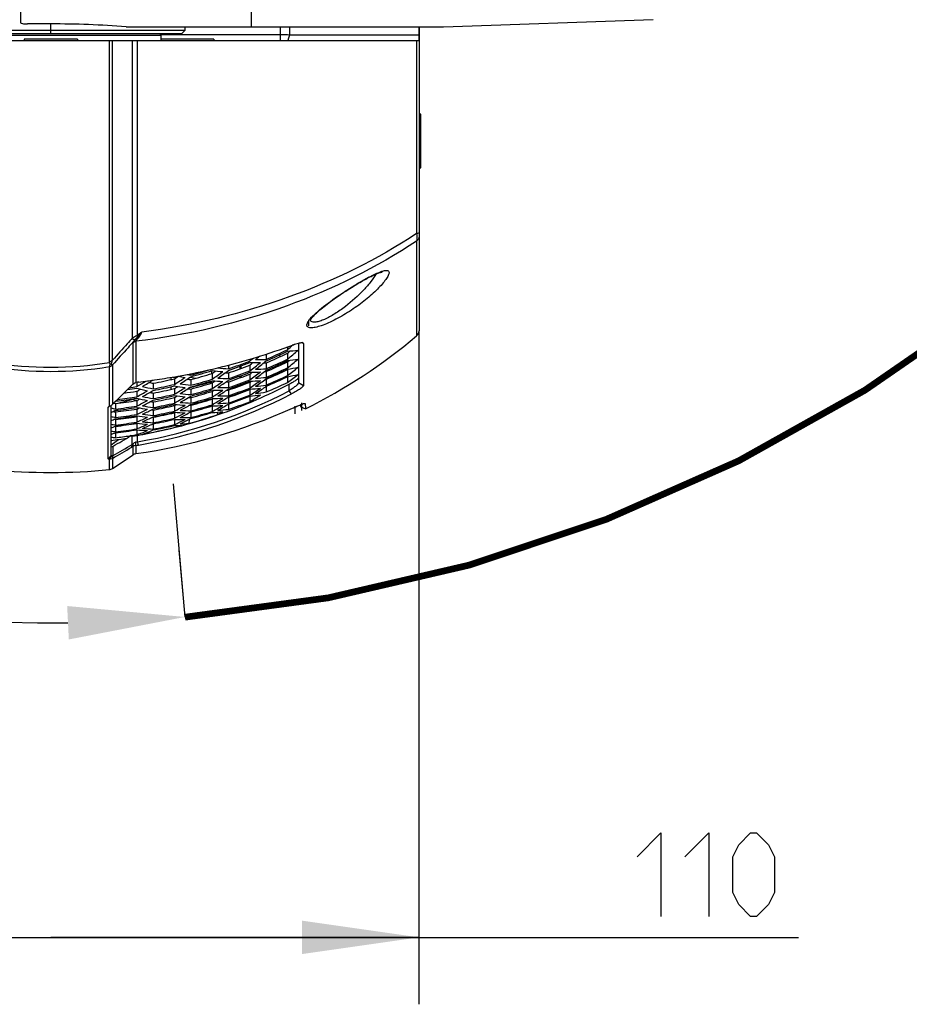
# Model space of a CAD drawing. Header units: millimetres. Extents: x 0 to 420, y 0 to 297.
# Tile 3 of 256: x 72 to 98, y 26 to 55. Entities that reach past the tile are written whole.
import ezdxf

# ---------------------------------------------------------------- set-up
doc = ezdxf.new("R2010")
doc.units = ezdxf.units.MM
doc.header["$LTSCALE"] = 23.1
doc.header["$PDMODE"] = 3
doc.header["$PDSIZE"] = 0.3125
doc.linetypes.add('CENTER', pattern=[0.6, 0.375, -0.075, 0.075, -0.075])
doc.layers.get('0').update_dxf_attribs({"linetype": 'CONTINUOUS'})
doc.layers.get('Defpoints').update_dxf_attribs({"linetype": 'CONTINUOUS'})
for name, color, linetype in [('02___PRT_ALL_AXES', 7, 'CONTINUOUS'), ('03___PRT_ALL_CURVES', 7, 'CONTINUOUS'), ('06___PRT_ALL_SURFS', 7, 'CONTINUOUS'), ('AXES', 7, 'CONTINUOUS'), ('DEFAULT_1', 7, 'CENTER'), ('DIM_PILOTEES', 7, 'CONTINUOUS')]:
    doc.layers.add(name, color=color, linetype=linetype)
doc.styles.get("Standard").update_dxf_attribs({"font": 'txt', "width": 0.7})
doc.dimstyles.new('DIMSTYLE_8', dxfattribs={"dimtxt": 2.5, "dimasz": 3.5, "dimexe": 2, "dimexo": 0, "dimtad": 1, "dimlfac": 5, "dimdsep": 46, "dimtxsty": 'Standard', "dimblk": '_FILLED', "dimblk1": '_FILLED', "dimblk2": '_FILLED', "dimcen": 0.09, "dimazin": 2, "dimtp": 0.3, "dimtm": 0.3, "dimtfac": 1, "dimtofl": 0, "dimtmove": 0, "dimatfit": 3, "dimldrblk": '_FILLED', "dimfxl": 0, "dimtolj": 1, "dimarcsym": 0})
doc.dimstyles.new('DIMSTYLE_9', dxfattribs={"dimtxt": 2.5, "dimasz": 3.5, "dimexe": 2, "dimexo": 0, "dimgap": 2.5, "dimtad": 1, "dimdsep": 46, "dimtxsty": 'Standard', "dimblk": '_FILLED', "dimblk1": '_FILLED', "dimblk2": '_FILLED', "dimcen": 0.09, "dimazin": 2, "dimtp": 0.5, "dimtm": 0.5, "dimtfac": 1, "dimtofl": 0, "dimtmove": 0, "dimatfit": 3, "dimldrblk": '_FILLED', "dimfxl": 0, "dimtolj": 1, "dimarcsym": 0})

# ---------------------------------------------------------------- blocks, each defined once
blk = doc.blocks.new('_FILLED')
at = {"color": 0, "linetype": 'ByBlock'}
blk.add_solid([(0, 0), (-1, 0.1429), (-1, -0.1429)], dxfattribs=at)
blk = doc.blocks.new('*D13')
at = {"layer": 'DIM_PILOTEES', "color": 2, "linetype": 'Continuous'}
for p, q in [((61.546, 45.773), (61.546, 25.651)), ((83.546, 45.773), (83.546, 25.651)), ((61.546, 27.651), (72.546, 27.651)), ((83.546, 27.651), (72.546, 27.651)), ((72.546, 27.651), (94.883, 27.651))]:
    blk.add_line(p, q, dxfattribs=at)
at = {"layer": 'DIM_PILOTEES', "color": 2, "linetype": 'Continuous', "xscale": 3.5, "yscale": 3.5, "zscale": 3.5, "rotation": 180}
blk.add_blockref('_FILLED', (61.546, 27.651), dxfattribs=at)
at = {"layer": 'DIM_PILOTEES', "color": 2, "linetype": 'Continuous', "xscale": 3.5, "yscale": 3.5, "zscale": 3.5}
blk.add_blockref('_FILLED', (83.546, 27.651), dxfattribs=at)
at = {"layer": 'DIM_PILOTEES', "color": 2, "linetype": 'Continuous', "insert": (90.061, 30.776), "char_height": 2.5, "width": 7.23214, "attachment_point": 1, "line_spacing_factor": 0.9}
blk.add_mtext('{\\ftxt;\\W0.0001;\\H0.0001;\\~}{\\ftxt;\\W1.9285714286;\\H2.5; }{\\ftxt;\\W0.0001;\\H0.0001;\\~}', dxfattribs=at)
blk = doc.blocks.new('*D17')
at = {"layer": 'Defpoints', "color": 0, "linetype": 'Continuous'}
for p in [(26.572, 84.38), (72.546, 83.042), (116.973, 71.138), (76.555, 37.223)]:
    blk.add_point(p, dxfattribs=at)
at = {"layer": 'DIM_PILOTEES', "color": 0, "linetype": 'Continuous', "lineweight": -2}
for p, q in [((116.973, 71.138), (115.041, 71.655)), ((76.555, 37.223), (76.38, 39.215))]:
    blk.add_line(p, q, dxfattribs=at)
blk.add_arc((72.546, 83.042), 45.994, 349.3611, 270.6389, dxfattribs=at)
at = {"layer": 'DIM_PILOTEES', "color": 0, "linetype": 'Continuous', "lineweight": -2, "xscale": 3.5, "yscale": 3.5, "zscale": 3.5}
for p, rotation in [((116.973, 71.138), 257.1805517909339), ((76.555, 37.223), 2.819448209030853)]:
    blk.add_blockref('_FILLED', p, dxfattribs=dict(at, rotation=rotation))
at = {"layer": 'DIM_PILOTEES', "color": 0, "linetype": 'Continuous', "insert": (60.103, 133.353), "char_height": 2.5, "width": 26.73214, "attachment_point": 2, "rotation": 13.8919, "line_spacing_factor": 0.9}
blk.add_mtext('\\A1;{\\ftxt;\\W0.0001;\\H0.0001;\\~}{\\ftxt;\\W7.1285714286;\\H2.5; }{\\ftxt;\\W0.0001;\\H0.0001;\\~}', dxfattribs=at)

msp = doc.modelspace()

# ---------------------------------------------------------------- linework, layer by layer
at = {"color": 7, "linetype": 'Continuous'}
for p, q in [((71.6461, 54.9717), (71.6461, 59.9099)), ((78.5461, 54.8518), (78.5461, 57.1571)), ((84.2733, 54.8518), (90.5461, 55.0708)), ((76.5461, 54.7419), (68.0461, 54.7419)), ((72.5461, 54.9421), (71.8461, 54.9421)), ((72.5461, 54.6419), (72.5461, 54.9421)), ((74.8014, 54.8518), (84.2736, 54.8518)), ((76.4461, 54.6419), (76.5461, 54.7419)), ((79.4044, 54.4419), (79.4044, 54.8518)), ((79.6727, 54.8518), (79.6727, 54.6192)), ((83.5461, 54.8518), (83.5461, 45.7733)), ((61.5461, 54.4419), (83.5461, 54.4419)), ((76.4461, 54.6419), (68.0461, 54.6419)), ((69.2461, 54.6019), (75.8461, 54.6019)), ((74.2943, 44.8308), (74.2943, 54.4419)), ((74.3884, 44.8961), (74.3884, 54.4419)), ((74.979, 54.4419), (74.979, 45.5517)), ((75.124, 54.4419), (75.124, 45.6281)), ((75.8061, 54.6419), (75.8461, 54.6019)), ((75.8194, 54.6285), (79.4044, 54.6285)), ((75.8461, 54.4419), (75.8461, 54.6019)), ((79.6727, 54.6192), (79.628, 54.4419)), ((79.6727, 54.6192), (83.546, 54.6149)), ((80.2133, 54.6187), (80.4983, 54.6185)), ((80.768, 54.6181), (81.4037, 54.6172)), ((81.4037, 54.6172), (81.6841, 54.6168)), ((83.2952, 54.6152), (83.5461, 54.6149)), ((83.4746, 54.4419), (83.4746, 48.6779)), ((83.5861, 52.2419), (83.5461, 52.2819)), ((83.5861, 52.2419), (83.5861, 50.6419)), ((83.5861, 50.6419), (83.5461, 50.6019)), ((83.4746, 48.4552), (83.4746, 45.6201)), ((80.2576, 45.9217), (80.2576, 46.0991)), ((75.0059, 44.1804), (75.0059, 45.4264)), ((75.0907, 45.4585), (75.0907, 44.2294)), ((79.7827, 45.3535), (79.7777, 45.3491)), ((79.9461, 45.4057), (79.9461, 44.2174)), ((80.0904, 45.3911), (80.0434, 45.4195)), ((80.0904, 45.3911), (80.0904, 44.1288)), ((78.9835, 45.0766), (78.9835, 44.9203)), ((79.6186, 45.2946), (79.6186, 45.208)), ((79.6186, 45.1045), (79.6473, 45.1288)), ((79.6186, 45.1045), (79.6186, 44.9239)), ((79.6473, 45.1288), (79.6953, 45.1697)), ((74.3884, 44.7543), (74.3884, 43.5734)), ((77.8577, 44.7498), (77.8577, 44.6371)), ((78.2256, 44.7217), (78.2256, 44.6482)), ((78.4928, 44.9249), (78.4928, 44.8705)), ((78.4928, 44.7506), (78.4928, 44.5753)), ((78.9539, 44.8509), (78.9835, 44.875)), ((78.9835, 44.8146), (78.9835, 44.6374)), ((79.6186, 44.8461), (79.6717, 44.8892)), ((79.6186, 44.8461), (79.6364, 44.8606)), ((79.6186, 44.8461), (79.6186, 44.6663)), ((74.2943, 43.522), (74.2943, 44.7022)), ((76.7318, 44.493), (76.7318, 44.4506)), ((77.3461, 44.5782), (77.3461, 44.4917)), ((77.3669, 44.4981), (77.3669, 44.3267)), ((77.5401, 44.6637), (77.5524, 44.6729)), ((77.8577, 44.5156), (77.8577, 44.3429)), ((78.1929, 44.7096), (78.1929, 44.6359)), ((78.2256, 44.431), (78.2256, 44.379)), ((78.4928, 44.481), (78.5172, 44.499)), ((78.4928, 44.481), (78.4928, 44.3064)), ((78.5172, 44.499), (78.5643, 44.5338)), ((78.9647, 44.5815), (78.9835, 44.5962)), ((78.9835, 44.5573), (78.9977, 44.5635)), ((78.9835, 44.5573), (78.9977, 44.5634)), ((78.9835, 44.5573), (78.9835, 44.3808)), ((79.6186, 44.614), (79.6429, 44.6328)), ((79.6186, 44.614), (79.6186, 44.4347)), ((75.1153, 44.2339), (75.1153, 44.1068)), ((75.606, 44.2046), (75.606, 44.0374)), ((75.6066, 44.3002), (75.6431, 44.305)), ((75.6067, 44.2998), (75.6431, 44.305)), ((76.1461, 44.3186), (76.1461, 44.3843)), ((76.188, 44.3919), (76.3202, 44.3919)), ((76.2411, 44.3406), (76.2411, 44.172)), ((77.3461, 44.2356), (76.6643, 44.0563)), ((76.7067, 44.3846), (76.8801, 44.3546)), ((76.7318, 44.3141), (76.7318, 44.1446)), ((77.3429, 44.2745), (77.3461, 44.274)), ((77.3461, 44.2356), (77.3461, 44.2755)), ((77.3669, 44.217), (77.3969, 44.2371)), ((77.3669, 44.217), (77.3669, 44.0463)), ((77.8327, 44.2822), (77.8577, 44.2999)), ((77.8577, 44.247), (77.8742, 44.2527)), ((77.8577, 44.247), (77.8742, 44.2527)), ((77.8577, 44.247), (77.8577, 44.0749)), ((78.1929, 44.4189), (78.1929, 44.3668)), ((78.1929, 44.1545), (78.1929, 44.1238)), ((78.2256, 44.1665), (78.2256, 44.1359)), ((78.4928, 44.2375), (78.5389, 44.2699)), ((78.4928, 44.2375), (78.4928, 44.0635)), ((78.9547, 44.3223), (78.9835, 44.3262)), ((78.9752, 44.3374), (78.9835, 44.3436)), ((78.9835, 44.3262), (78.9899, 44.3289)), ((78.9835, 44.3262), (78.9835, 44.1502)), ((79.6186, 44.4014), (79.6198, 44.4016)), ((79.6186, 44.4014), (79.6186, 44.229)), ((79.6667, 43.9797), (79.6667, 44.1795)), ((80.0904, 44.1288), (79.9461, 44.2174)), ((75.1153, 43.9684), (75.1153, 43.8024)), ((75.606, 43.9122), (75.606, 43.7458)), ((76.1461, 44.0257), (76.1461, 44.1035)), ((76.2411, 44.0476), (76.2411, 43.8798)), ((76.7318, 44.0337), (76.7318, 43.8649)), ((77.3669, 43.962), (77.4313, 44.0029)), ((77.3669, 43.962), (77.3866, 43.9744)), ((77.3669, 43.962), (77.3669, 43.7919)), ((77.843, 44.0261), (77.8577, 44.036)), ((77.8577, 44.0044), (77.8675, 44.0078)), ((77.8577, 44.0044), (77.8577, 43.8329)), ((78.4928, 44.0199), (78.5076, 44.0298)), ((78.4928, 44.0199), (78.4928, 43.8465)), ((78.9835, 44.117), (78.9835, 43.9454)), ((79.7392, 43.89), (79.6667, 43.9797)), ((74.3461, 42.048), (74.3461, 43.5446)), ((74.4285, 43.6127), (74.4802, 43.6005)), ((74.4802, 43.6005), (74.4802, 43.4361)), ((74.5614, 43.6105), (74.9681, 43.7174)), ((75.1157, 43.6919), (74.9129, 43.727)), ((75.1153, 43.6895), (75.1153, 43.5242)), ((75.5818, 43.6898), (75.606, 43.7032)), ((75.606, 43.646), (75.606, 43.4801)), ((76.2411, 43.7808), (76.2654, 43.7948)), ((76.2411, 43.7808), (76.2411, 43.6136)), ((76.2411, 43.575), (76.2445, 43.5746)), ((76.2411, 43.5398), (76.2961, 43.5695)), ((76.2411, 43.5398), (76.2411, 43.3733)), ((76.6925, 43.5518), (76.7318, 43.5509)), ((76.7119, 43.812), (76.7318, 43.8242)), ((76.7216, 43.5686), (76.7318, 43.5745)), ((76.7318, 43.7794), (76.7431, 43.7824)), ((76.7318, 43.7794), (76.7318, 43.6113)), ((76.7318, 43.5509), (76.7378, 43.5525)), ((76.7318, 43.5509), (76.7318, 43.3833)), ((77.3669, 43.7328), (77.4036, 43.7548)), ((77.3669, 43.7328), (77.3669, 43.5634)), ((77.8393, 43.7862), (77.8577, 43.7875)), ((77.8529, 43.7949), (77.8577, 43.798)), ((77.8577, 43.7875), (77.8609, 43.7886)), ((77.8577, 43.7875), (77.8577, 43.6166)), ((77.8577, 43.5856), (77.8577, 43.4258)), ((78.4928, 43.8154), (78.4943, 43.8156)), ((78.4928, 43.8154), (78.4928, 43.655)), ((80.0092, 43.5647), (80.0113, 43.4983)), ((80.1396, 43.6033), (80.1342, 43.6053)), ((80.1401, 43.6048), (80.1424, 43.6023)), ((80.1424, 43.6023), (80.1513, 43.4532)), ((80.1424, 43.6023), (80.1521, 43.4382)), ((74.2561, 43.4808), (74.2944, 43.5219)), ((74.2561, 41.9494), (74.2561, 43.4808)), ((74.5488, 43.404), (74.432, 43.3733)), ((74.4619, 43.3871), (74.4802, 43.3956)), ((74.4709, 43.3497), (74.4802, 43.3478)), ((74.4802, 43.3478), (74.4802, 43.184)), ((75.1153, 43.4837), (75.1238, 43.4821)), ((75.1153, 43.4364), (75.1337, 43.4454)), ((75.1153, 43.4364), (75.1153, 43.2718)), ((75.1337, 43.4453), (75.1858, 43.4706)), ((75.5913, 43.4339), (75.606, 43.4416)), ((75.6019, 43.406), (75.606, 43.4055)), ((75.606, 43.4055), (75.6128, 43.4068)), ((75.606, 43.4055), (75.606, 43.2402)), ((76.2411, 43.3245), (76.2658, 43.3369)), ((76.2411, 43.3245), (76.2411, 43.1584)), ((76.7269, 43.3478), (76.7318, 43.3478)), ((76.7307, 43.3499), (76.7318, 43.3505)), ((76.7318, 43.3478), (76.7318, 43.1808)), ((77.3669, 43.5293), (77.3692, 43.5305)), ((77.3669, 43.5293), (77.3669, 43.3603)), ((77.5322, 43.2707), (77.5226, 43.3414)), ((80.0118, 43.498), (80.152, 43.4382)), ((80.1513, 43.4532), (80.1521, 43.4383)), ((74.4354, 43.1282), (74.4802, 43.1207)), ((74.4705, 43.1433), (74.4802, 43.1475)), ((74.4802, 43.1207), (74.4834, 43.1211)), ((74.4802, 43.1207), (74.4802, 42.9574)), ((74.9563, 43.1846), (75.1363, 43.232)), ((75.1153, 43.2352), (75.1192, 43.2346)), ((75.1153, 43.209), (75.1588, 43.2285)), ((75.1153, 43.209), (75.1153, 43.0449)), ((75.1153, 43.007), (75.1251, 43.0111)), ((75.1153, 43.007), (75.1153, 42.8434)), ((75.5794, 43.1927), (75.606, 43.1906)), ((75.6001, 43.2027), (75.606, 43.2056)), ((75.6001, 43.2028), (75.606, 43.2056)), ((75.606, 43.1906), (75.6088, 43.1911)), ((75.606, 43.1906), (75.606, 43.0258)), ((75.606, 42.9951), (75.606, 42.8366)), ((76.2411, 43.1276), (76.2411, 42.9688)), ((76.6783, 43.1248), (76.6659, 43.001)), ((74.4691, 42.9204), (74.4802, 42.9189)), ((74.4782, 42.924), (74.4802, 42.9248)), ((74.4802, 42.9189), (74.4802, 42.7562)), ((74.4802, 42.7274), (74.4802, 42.5799)), ((75.1153, 42.8146), (75.1153, 42.6669)), ((75.1683, 42.687), (75.1153, 42.6669)), ((75.4376, 42.7409), (75.4376, 42.7116)), ((76.3405, 42.9422), (76.3405, 42.9139)), ((74.3461, 42.3704), (74.5659, 42.5268)), ((74.3835, 42.5047), (74.3461, 42.4781)), ((74.9371, 42.6401), (74.9039, 42.6352)), ((74.9371, 42.64), (74.9039, 42.6352)), ((74.963, 42.2932), (74.9763, 42.3745)), ((74.9763, 42.3745), (74.9763, 42.6333)), ((75.0059, 42.3191), (75.005, 42.4004)), ((75.0907, 42.3475), (75.0897, 42.4456)), ((75.1397, 42.4571), (75.1397, 42.6512)), ((75.1661, 42.359), (75.1397, 42.4571)), ((74.3884, 41.6593), (75.0059, 42.0719)), ((74.4046, 42.0436), (74.4046, 42.3244)), ((75.0059, 42.0719), (75.0059, 42.3191)), ((75.0907, 42.3475), (75.0907, 42.1036)), ((74.2561, 41.9494), (74.3461, 42.048)), ((74.2943, 41.9339), (74.3714, 42.0325)), ((74.2943, 41.625), (74.2943, 41.9339)), ((74.3884, 41.9607), (74.4027, 42.0419)), ((74.3884, 41.9607), (74.3884, 41.6593)), ((74.3913, 41.9623), (74.4046, 42.0436)), ((76.5552, 37.2169), (76.2066, 41.2017))]:
    msp.add_line(p, q, dxfattribs=at)
for points in [[(79.7997, 54.6191), (79.9321, 54.6189), (80.2133, 54.6187)], [(80.4983, 54.6185), (80.6361, 54.6183), (80.768, 54.6181)], [(81.6841, 54.6168), (81.7786, 54.6167), (81.971, 54.6165)], [(81.971, 54.6165), (82.0697, 54.6163), (82.1704, 54.6162), (82.3782, 54.616)], [(82.3782, 54.616), (82.4854, 54.6159), (82.5947, 54.6158), (82.7061, 54.6157), (83.2952, 54.6152)], [(80.3028, 46.0949), (80.304, 46.0976), (80.307, 46.1039), (80.3123, 46.1133), (80.3201, 46.1257), (80.3306, 46.1407), (80.3438, 46.1581), (80.3598, 46.1777), (80.3786, 46.1994), (80.4002, 46.223), (80.4246, 46.2483), (80.4516, 46.2751), (80.4812, 46.3034), (80.5133, 46.333), (80.5479, 46.3638), (80.5849, 46.3958), (80.6241, 46.4288), (80.6657, 46.4629), (80.7093, 46.4979), (80.7551, 46.5338), (80.8029, 46.5705), (80.8527, 46.6079), (80.9043, 46.6461), (80.9578, 46.6849), (81.0129, 46.7243), (81.0697, 46.7642), (81.1276, 46.8043), (81.1863, 46.8444), (81.2454, 46.8841), (81.3045, 46.9232), (81.3629, 46.9614), (81.4203, 46.9984), (81.4763, 47.0341), (81.5306, 47.0682), (81.5834, 47.1009), (81.6347, 47.1322), (81.6846, 47.1623), (81.7332, 47.1913), (81.7805, 47.219), (81.8265, 47.2457), (81.8713, 47.2712), (81.9148, 47.2955), (81.957, 47.3188), (81.9978, 47.3408), (82.0374, 47.3618), (82.0755, 47.3815), (82.1123, 47.4001), (82.1476, 47.4176), (82.1815, 47.4338), (82.2138, 47.4488), (82.2446, 47.4626), (82.2737, 47.4751), (82.3012, 47.4864), (82.3269, 47.4964), (82.3506, 47.5051), (82.3724, 47.5125), (82.392, 47.5186), (82.4093, 47.5233), (82.4239, 47.5269), (82.4357, 47.5292), (82.4444, 47.5306), (82.447, 47.5309)], [(80.009, 43.565), (80.0111, 43.5128), (80.0113, 43.4983)]]:
    msp.add_lwpolyline(points, dxfattribs=at)
for centre, radius, start, end in [((72.5442, 26.7069), 28.2352, 85.41488, 89.99633), ((115.0825, -6.4753), 65.6616, 127.331639, 127.484884), ((83.3461, 45.7733), 0.2, 310.0052, 360), ((72.9478, 63.7459), 19.6214, 283.53175, 290.41536), ((68.1353, 58.3287), 17.4361, 311.19267, 311.8914), ((68.1081, 57.9025), 16.7369, 309.11029, 309.63886), ((72.5007, 60.0713), 16.4797, 293.16485, 295.58917), ((72.502, 60.0335), 16.4861, 293.15079, 295.5739), ((72.5073, 59.842), 16.3635, 293.31408, 295.75873), ((68.7715, 57.8696), 16.8893, 309.95949, 311.37979), ((78.9095, 53.2451), 8.1135, 275.0138, 277.2693), ((72.5461, 55.0987), 10.4157, 260.3373, 279.66249), ((72.5179, 60.1467), 16.4031, 288.99815, 291.36174), ((72.5186, 60.1085), 16.4111, 288.98578, 291.34802), ((72.5218, 59.9144), 16.2971, 289.11196, 291.4928), ((68.1005, 57.8238), 16.6068, 308.73957, 309.2165), ((68.6749, 57.4032), 16.1538, 307.42859, 308.86074), ((78.618, 53.2517), 8.4292, 269.1484, 271.30698), ((68.8118, 57.3147), 15.8612, 307.6151, 308.03889), ((78.7056, 53.2795), 8.3639, 269.72843, 271.90407), ((68.7422, 57.4121), 16.1883, 307.80798, 309.1096), ((78.3967, 53.116), 8.3221, 273.48394, 274.04314), ((72.5084, 59.8349), 16.5194, 293.07724, 295.49399), ((72.5094, 59.8005), 16.5252, 293.06454, 295.48019), ((72.5142, 59.6264), 16.3991, 293.28814, 295.67185), ((69.5138, 57.2807), 16.1626, 308.69639, 310.1537), ((78.6281, 53.0618), 8.239, 276.90503, 279.13524), ((72.5461, 55.5034), 10.9418, 260.80608, 279.19387), ((72.6947, 64.785), 20.6909, 279.88916, 283.53973), ((78.1199, 53.6802), 9.4294, 259.14015, 260.46911), ((78.1953, 53.6497), 9.3149, 260.24343, 260.96107), ((72.5308, 60.2281), 16.3273, 284.91015, 287.05257), ((72.5308, 60.1905), 16.338, 284.89987, 287.21764), ((72.5325, 59.9932), 16.2317, 284.99364, 287.32779), ((78.3483, 53.4109), 8.8807, 263.65562, 265.71328), ((68.6386, 56.8944), 15.1609, 305.14975, 305.64127), ((68.5169, 56.97), 15.4329, 304.99104, 306.44308), ((78.4332, 53.4247), 8.8064, 264.17982, 266.25313), ((68.6003, 56.9583), 15.449, 305.357, 306.81431), ((78.1084, 53.182), 8.67, 267.70864, 268.34295), ((72.5224, 59.9074), 16.4535, 288.92095, 291.27607), ((72.5231, 59.8725), 16.4609, 288.90973, 291.26362), ((72.5259, 59.6954), 16.3427, 289.10245, 291.4143), ((69.3744, 56.8171), 15.4811, 306.08634, 307.55447), ((78.3337, 53.0121), 8.4814, 271.07489, 273.22166), ((78.4227, 53.0427), 8.424, 271.65473, 273.81708), ((69.4648, 56.8007), 15.4775, 306.47587, 307.86366), ((78.1131, 52.9283), 8.4161, 275.5425, 275.93617), ((72.5152, 59.6205), 16.5556, 292.99832, 295.40823), ((72.5161, 59.5894), 16.5608, 292.98693, 295.39585), ((72.5212, 59.4279), 16.5882, 292.92783, 295.33162), ((72.5205, 59.4326), 16.4309, 293.18688, 295.59426), ((70.2171, 56.7278), 15.476, 307.40801, 308.90311), ((78.3401, 52.9171), 8.3862, 278.76903, 280.97126), ((70.8835, 56.2107), 14.8278, 306.09351, 307.62713), ((78.0441, 52.8106), 8.5553, 280.61262, 282.77648), ((-14.0906, 133.8663), 126.4173, 314.420472, 314.782293), ((75.3254, 43.0058), 1.246, 96.97073, 100.85821), ((68.0862, 56.1567), 13.9501, 300.25632, 301.57095), ((72.5781, 65.5209), 21.4361, 276.95605, 277.66135), ((68.1157, 56.2306), 14.0829, 300.61861, 302.08604), ((72.6095, 65.2856), 21.1987, 277.66205, 278.12814), ((77.6494, 53.7548), 9.7663, 257.20809, 257.92317), ((72.5398, 60.0799), 16.1687, 280.93187, 283.23352), ((72.5399, 60.0727), 16.3258, 280.82481, 283.1033), ((72.6291, 65.1488), 21.0606, 278.22789, 279.89511), ((68.4147, 56.5106), 14.4693, 302.7447, 303.29885), ((68.3294, 56.5385), 14.6808, 302.60986, 304.09353), ((68.3655, 56.5965), 14.7888, 302.97334, 304.45235), ((77.8845, 53.3626), 9.2898, 260.89374, 262.87214), ((77.851, 53.3975), 9.1521, 262.29134, 262.97582), ((72.5329, 59.9861), 16.3885, 284.84557, 287.15553), ((72.5332, 59.9505), 16.3973, 284.83617, 287.14477), ((72.5347, 59.7698), 16.2862, 284.9342, 287.2598), ((78.0491, 53.1133), 8.8578, 265.58276, 267.64046), ((69.1742, 56.3893), 14.8146, 303.57438, 305.06137), ((69.2782, 56.3296), 14.5652, 303.87662, 304.14729), ((78.1365, 53.13), 8.7915, 266.11017, 268.18233), ((69.2451, 56.3997), 14.8519, 303.95309, 305.3249), ((72.4589, 58.0324), 15.6159, 289.59695, 297.48857), ((77.8177, 52.9348), 8.6879, 269.76905, 270.26346), ((72.5265, 59.6894), 16.4996, 288.85117, 291.19861), ((72.5271, 59.6578), 16.5063, 288.84107, 291.18741), ((72.5297, 59.4975), 16.3837, 289.01412, 291.34388), ((70.0364, 56.2678), 14.8477, 304.71823, 306.22287), ((78.0474, 52.8121), 8.5564, 272.9835, 275.1153), ((78.1375, 52.8453), 8.5067, 273.56193, 275.70784), ((70.1229, 56.2607), 14.8501, 305.11979, 306.59169), ((77.8483, 52.6868), 8.6118, 275.44836, 277.57487), ((72.5221, 59.4002), 16.5929, 292.91772, 295.32063), ((72.5266, 59.2568), 16.6172, 292.86555, 295.26393), ((72.5441, 59.9424), 16.1796, 277.77236, 279.1439), ((72.5437, 60.1337), 16.2798, 278.10298, 279.08843), ((72.5436, 60.1715), 16.2692, 278.31251, 279.09485), ((77.612, 53.7413), 9.9998, 255.54154, 257.41293), ((68.7172, 55.6011), 13.2762, 298.81099, 299.36046), ((68.6427, 55.6236), 13.4772, 298.70264, 300.25341), ((72.5024, 57.7896), 15.5577, 279.75989, 297.41958), ((72.5061, 57.9005), 15.7675, 279.71241, 297.30566), ((77.6902, 53.7335), 9.9176, 255.98546, 257.86887), ((68.6915, 55.6736), 13.5756, 299.07428, 300.61946), ((77.3095, 53.3873), 9.627, 259.19105, 259.80787), ((72.5401, 60.0364), 16.3358, 280.81753, 283.09455), ((72.5407, 59.8513), 16.2311, 280.88577, 283.17813), ((72.5409, 59.8452), 16.3887, 280.77937, 283.0487), ((72.541, 59.8121), 16.3978, 280.77277, 283.04077), ((77.8009, 53.3587), 9.3642, 260.41143, 262.37658), ((69.0257, 55.9348), 13.9056, 301.25723, 301.74115), ((68.9429, 55.9674), 14.12, 301.12261, 302.64008), ((77.4839, 53.0432), 9.2896, 262.31171, 264.2838), ((68.9853, 56.0241), 14.2196, 301.49674, 303.00973), ((77.5705, 53.0498), 9.2231, 262.79875, 264.78313), ((77.5414, 53.09), 9.0924, 264.32471, 264.89165), ((72.535, 59.7639), 16.4435, 284.78697, 287.08848), ((72.5353, 59.7315), 16.4515, 284.77847, 287.07876), ((72.5367, 59.5672), 16.3357, 284.92158, 287.19858), ((77.7531, 52.856), 8.8589, 267.50162, 269.55613), ((69.8176, 55.8127), 14.1947, 302.12971, 303.6562), ((77.8425, 52.8754), 8.8005, 268.0311, 270.09886), ((69.8649, 55.8651), 14.2763, 302.522, 303.97563), ((77.5493, 52.6605), 8.833, 269.94062, 272.00079), ((77.5273, 52.7285), 8.7304, 271.84304, 272.16894), ((72.5301, 59.4927), 16.5412, 288.78857, 291.12913), ((72.5307, 59.4643), 16.5472, 288.77957, 291.11913), ((72.5334, 59.3168), 16.5785, 288.73297, 291.06739), ((72.533, 59.3206), 16.4204, 288.93335, 291.28132), ((77.7577, 52.651), 8.6538, 274.8725, 276.98634), ((70.7589, 55.6122), 14.0799, 303.31791, 304.02109), ((71.257, 55.2789), 13.692, 301.90183, 303.48079), ((77.463, 52.5285), 8.7738, 276.75015, 278.83336), ((70.6237, 55.8123), 14.3214, 304.02152, 304.86432), ((70.7857, 55.6985), 14.1892, 303.73634, 304.58941), ((77.5536, 52.5669), 8.7393, 277.31247, 279.41682), ((70.6469, 55.8999), 14.4338, 304.58898, 305.28013), ((75.1793, 42.772), 1.1258, 134.42015, 134.62299), ((72.5445, 59.7267), 16.242, 276.84459, 279.10696), ((72.5443, 59.9011), 16.3466, 276.82652, 279.04887), ((72.5442, 59.9354), 16.3366, 277.0135, 279.05471), ((77.2633, 53.3678), 9.8471, 257.40002, 259.28666), ((69.2563, 55.0748), 12.8045, 297.23065, 297.69833), ((69.1852, 55.1008), 13.0071, 297.12366, 298.70666), ((77.3453, 53.3626), 9.7729, 257.85067, 259.74857), ((69.2474, 55.1348), 13.081, 297.50467, 298.96289), ((76.9803, 53.061), 9.5148, 261.19886, 261.69547), ((72.5416, 59.6431), 16.288, 280.84413, 283.12809), ((72.5417, 59.6381), 16.446, 280.73832, 282.99936), ((72.5419, 59.608), 16.4543, 280.73238, 282.99222), ((72.5424, 59.4551), 16.3394, 280.83092, 283.08322), ((69.5231, 55.4346), 13.5966, 299.61006, 301.1613), ((70.0723, 54.94), 13.1089, 298.07204, 299.65688), ((77.1731, 52.7673), 9.2394, 264.23189, 266.18674), ((69.595, 55.4115), 13.3957, 299.86465, 300.13819), ((69.5788, 55.4774), 13.6735, 299.99419, 301.44486), ((77.2622, 52.7774), 9.1814, 264.70142, 266.68873), ((70.1295, 54.9878), 13.1853, 298.46679, 299.99715), ((77.2372, 52.8237), 9.0584, 266.37747, 266.80177), ((72.537, 59.5623), 16.4934, 284.7342, 287.02809), ((72.5373, 59.5331), 16.5007, 284.72659, 287.01938), ((72.5387, 59.3812), 16.5383, 284.68709, 286.97418), ((72.5385, 59.3851), 16.3801, 284.85438, 287.14392), ((70.4037, 55.309), 13.6545, 300.66091, 302.22272), ((77.4584, 52.6384), 8.8837, 269.41019, 271.45836), ((77.1633, 52.46), 8.9318, 271.30653, 273.34528), ((70.91, 54.9259), 13.246, 299.90833, 300.75965), ((70.4523, 55.3668), 13.736, 301.06454, 302.60036), ((77.2552, 52.4848), 8.8887, 271.83679, 273.88631), ((71.0111, 54.9019), 13.2263, 299.58018, 301.17471), ((72.5338, 59.2916), 16.5838, 288.72502, 291.05857), ((72.5362, 59.1617), 16.6114, 288.68417, 291.01321), ((76.8022, 53.3531), 10.1852, 256.04588, 256.82205), ((69.3159, 54.4656), 12.2154, 294.31705, 294.9149), ((76.4289, 53.0927), 9.9378, 258.26908, 258.63656), ((72.5445, 59.7215), 16.4001, 276.77817, 279.01831), ((72.5446, 59.6904), 16.4094, 276.77419, 279.01304), ((72.5447, 59.5319), 16.2995, 276.81949, 279.07373), ((72.5448, 59.5277), 16.4579, 276.75342, 278.98554), ((72.5983, 59.4159), 17.4908, 278.19239, 294.18603), ((69.6989, 54.617), 12.5718, 295.52063, 297.13537), ((76.9256, 53.0324), 9.7188, 259.31588, 261.16453), ((77.0112, 53.0323), 9.655, 259.72162, 261.63133), ((69.7629, 54.6554), 12.6448, 295.91165, 297.44729), ((76.6861, 52.7422), 9.5631, 261.59648, 263.51524), ((76.6598, 52.7766), 9.4302, 263.23566, 263.5589), ((72.5425, 59.4511), 16.4977, 280.7015, 282.95511), ((72.5426, 59.424), 16.5052, 280.69621, 282.94875), ((72.5431, 59.2871), 16.3853, 280.78364, 283.04337), ((76.8669, 52.5326), 9.2153, 266.10628, 268.08323), ((70.5926, 54.4834), 12.6554, 296.50849, 298.12663), ((76.9578, 52.5447), 9.1642, 266.59974, 268.58692), ((70.6521, 54.5349), 12.7301, 296.91363, 298.52251), ((72.5155, 57.8741), 15.4478, 284.78491, 289.59591), ((72.5104, 57.8759), 15.4445, 285.60816, 288.97485), ((72.539, 59.3552), 16.5448, 284.68033, 286.96645), ((72.5401, 59.2234), 16.4196, 284.79073, 287.09565), ((72.5402, 59.2203), 16.5782, 284.64548, 286.92657), ((72.5405, 59.1974), 16.5839, 284.63956, 286.91979), ((71.0137, 54.7457), 13.038, 299.16213, 299.90802), ((76.8661, 52.3205), 9.0032, 273.18875, 275.21513), ((71.4368, 54.5005), 12.7775, 298.49287, 299.2724), ((76.9587, 52.348), 8.9674, 273.71776, 275.7537), ((76.4499, 53.0137), 10.0251, 257.88584, 258.66874), ((76.109, 52.7142), 9.8918, 259.73375, 260.52232), ((69.7802, 54.0286), 11.8528, 292.65687, 293.31017), ((72.5448, 59.4996), 16.4662, 276.74985, 278.98082), ((72.545, 59.3534), 16.5098, 276.73134, 278.9563), ((72.545, 59.3284), 16.5173, 276.72817, 278.9521), ((72.5452, 59.2013), 16.397, 276.7773, 279.01787), ((72.545, 59.3568), 16.3511, 276.80849, 279.04406), ((70.186, 54.1718), 12.1698, 293.89378, 295.53961), ((76.2775, 52.489), 9.5478, 263.00779, 264.92406), ((70.6485, 53.765), 11.7997, 292.24346, 293.91958), ((76.5979, 52.7411), 9.6208, 261.15844, 263.04421), ((70.2523, 54.2135), 12.2407, 294.29448, 295.90538), ((76.3679, 52.4918), 9.4966, 263.47334, 265.39832), ((70.7181, 53.8079), 11.8663, 292.6534, 294.32523), ((72.5432, 59.2839), 16.544, 280.66881, 282.91582), ((72.5433, 59.2599), 16.5507, 280.66413, 282.9102), ((72.5438, 59.1364), 16.5849, 280.64012, 282.88134), ((76.5632, 52.3366), 9.2146, 267.99656, 269.97143), ((71.1254, 53.9814), 12.1428, 294.91632, 295.70845), ((71.0491, 54.1399), 12.3187, 295.70865, 296.56758), ((76.6557, 52.3514), 9.171, 268.4917, 270.47574), ((71.1501, 54.115), 12.3023, 295.33448, 296.98218), ((76.354, 52.2011), 9.2054, 270.37555, 271.94178), ((75.7775, 52.4543), 9.7846, 261.58785, 262.381), ((70.2222, 53.6295), 11.5204, 290.9748, 291.68014), ((70.6446, 53.2662), 11.2151, 289.27146, 289.99897), ((72.5452, 59.1986), 16.556, 276.71183, 278.93047), ((72.5452, 59.1765), 16.5625, 276.70906, 278.9268), ((72.5454, 59.0629), 16.5961, 278.28596, 278.90805), ((75.9627, 52.2754), 9.4987, 264.88159, 266.80214), ((72.5418, 57.7624), 15.333, 279.7547, 280.34685), ((71.0797, 53.4189), 11.4843, 290.8553, 292.27452), ((76.0549, 52.2809), 9.455, 265.35027, 267.2786), ((71.1614, 53.44), 11.522, 291.02127, 292.69027), ((72.5391, 57.7642), 15.3291, 280.35521, 280.89931), ((72.5347, 57.8007), 15.3718, 280.34745, 284.58555), ((72.5334, 57.7923), 15.3578, 280.90045, 284.35313), ((72.5439, 59.1154), 16.5907, 280.63606, 282.87645), ((76.2605, 52.1867), 9.2448, 269.87991, 271.21229), ((72.5268, 57.8187), 15.385, 284.35249, 284.79704), ((72.5256, 57.8373), 15.4096, 284.58406, 284.78378), ((75.4535, 52.2338), 9.7028, 263.4463, 264.24291), ((72.5442, 57.7771), 15.3844, 276.72724, 278.508), ((11.1715, 151.9382), 126.7882, 299.916005, 300.214508), ((72.5455, 59.0617), 16.5949, 276.69476, 278.17027), ((74.6696, 55.7292), 13.0996, 271.17492, 271.34161), ((74.8872, 43.4429), 1.0176, 281.48013, 284.36733), ((11.2406, 151.7402), 126.6459, 299.910031, 300.208852), ((74.7934, 44.5435), 2.216, 277.71123, 279.68365), ((73.7909, 43.0059), 1.2039, 299.75485, 299.91076), ((73.88, 42.6513), 0.8029, 310.61986, 310.79822), ((72.5461, 59.3604), 17.8213, 264.37034, 275.62966)]:
    msp.add_arc(centre, radius, start, end, dxfattribs=at)
msp.add_ellipse((-3.6548, 111.6419), major_axis=(124.5794, 0), ratio=0.7139394, start_param=-0.8936342, end_param=-0.8881264, dxfattribs=at)
for points, knots in [([(71.6461, 54.9717), (71.6461, 54.9693), (71.6513, 54.9638), (71.6573, 54.9616), (71.6613, 54.9602)], [0, 0, 0, 0, 0.3559808, 1, 1, 1, 1]), ([(71.6613, 54.9602), (71.6847, 54.9518), (71.7472, 54.9451), (71.8089, 54.9421), (71.8461, 54.9421)], [0, 0, 0, 0, 0.4008299, 1, 1, 1, 1]), ([(79.4044, 54.6285), (79.4256, 54.6285), (79.5151, 54.6278), (79.6046, 54.6242), (79.6727, 54.6192)], [0, 0, 0, 0, 0.2362659, 1, 1, 1, 1]), ([(83.4746, 48.6779), (82.296, 47.9025), (79.6409, 46.6012), (76.767, 45.9252), (75.2635, 45.7348)], [0, 0, 0, 0, 0.4821166, 1, 1, 1, 1]), ([(83.5461, 48.7131), (83.5461, 48.7041), (83.5168, 48.6861), (83.4926, 48.6813), (83.4746, 48.6779)], [0, 0, 0, 0, 0.3293587, 1, 1, 1, 1]), ([(83.4746, 48.6779), (83.4807, 48.6337), (83.4868, 48.5719), (83.4839, 48.4973), (83.4787, 48.4674), (83.4746, 48.4552)], [0, 0, 0, 0, 0.5972469, 0.8270713, 1, 1, 1, 1]), ([(83.5461, 48.6018), (83.5461, 48.5741), (83.533, 48.5177), (83.4965, 48.4728), (83.4746, 48.4552)], [0, 0, 0, 0, 0.4963572, 1, 1, 1, 1]), ([(83.4746, 48.4552), (82.2746, 47.6561), (79.5648, 46.3208), (76.626, 45.642), (75.0907, 45.4585)], [0, 0, 0, 0, 0.4825163, 1, 1, 1, 1]), ([(82.6513, 47.5161), (82.6518, 47.5024), (82.6463, 47.4711), (82.6172, 47.3991), (82.5503, 47.2953), (82.4406, 47.1601), (82.3001, 47.0116), (82.1342, 46.8557), (81.9474, 46.697), (81.7433, 46.5396), (81.5257, 46.3875), (81.2993, 46.245), (81.0701, 46.1169), (80.8463, 46.0089), (80.6389, 45.9267), (80.4611, 45.8759), (80.3349, 45.8589), (80.2594, 45.8688), (80.2215, 45.8851), (80.1982, 45.9133), (80.1951, 45.9361), (80.1955, 45.9473)], [0, 0, 0, 0, 0.0131903, 0.030075, 0.074606, 0.1313923, 0.1977082, 0.2713376, 0.3505185, 0.4337359, 0.519492, 0.6060771, 0.6913162, 0.7722965, 0.8452393, 0.9058194, 0.9503777, 0.9663643, 0.9787862, 0.9891998, 1, 1, 1, 1]), ([(80.2958, 46.1328), (80.3473, 46.1941), (80.4761, 46.3197), (80.7932, 46.5816), (81.1653, 46.8427), (81.5648, 47.0989), (81.8676, 47.2795), (82.1485, 47.431), (82.3305, 47.5138), (82.4152, 47.5427)], [0, 0, 0, 0, 0.0939549, 0.2100165, 0.4820207, 0.6258889, 0.76641, 0.8950728, 1, 1, 1, 1]), ([(82.2631, 47.4706), (82.2181, 47.391), (82.1014, 47.2266), (81.808, 46.8886), (81.4472, 46.5636), (81.0911, 46.3138), (80.8805, 46.1906), (80.7315, 46.1161), (80.5957, 46.0617), (80.4797, 46.0313), (80.3898, 46.0239), (80.3395, 46.0411), (80.3253, 46.0552)], [0, 0, 0, 0, 0.1100878, 0.2415743, 0.5387226, 0.6914882, 0.7644788, 0.8322522, 0.8918873, 0.9403945, 0.9759272, 1, 1, 1, 1]), ([(82.4152, 47.5427), (82.4479, 47.5538), (82.5053, 47.5704), (82.5801, 47.5804), (82.6391, 47.5642), (82.6508, 47.5307), (82.6513, 47.5161)], [0, 0, 0, 0, 0.3817643, 0.6565873, 0.8382935, 1, 1, 1, 1]), ([(80.1955, 45.9473), (80.1962, 45.9673), (80.2111, 46.0133), (80.2358, 46.0532), (80.2513, 46.0753)], [0, 0, 0, 0, 0.4270121, 1, 1, 1, 1]), ([(80.2513, 46.0753), (80.2545, 46.0799), (80.2687, 46.0996), (80.2838, 46.1186), (80.2958, 46.1328)], [0, 0, 0, 0, 0.2358342, 1, 1, 1, 1]), ([(80.3253, 46.0552), (80.3164, 46.0639), (80.308, 46.08), (80.3058, 46.0968), (80.3055, 46.1013)], [0, 0, 0, 0, 0.7334136, 1, 1, 1, 1]), ([(75.124, 45.6281), (75.1107, 45.6217), (75.0617, 45.5975), (75.0134, 45.5718), (74.979, 45.5517)], [0, 0, 0, 0, 0.2699624, 1, 1, 1, 1]), ([(75.0611, 45.5081), (75.0738, 45.5235), (75.1022, 45.5547), (75.1325, 45.5843), (75.1466, 45.6014)], [0, 0, 0, 0, 0.4739276, 1, 1, 1, 1]), ([(75.1185, 45.5108), (75.1315, 45.5249), (75.1602, 45.5519), (75.1882, 45.5806), (75.1988, 45.5979)], [0, 0, 0, 0, 0.4849699, 1, 1, 1, 1]), ([(75.1466, 45.6014), (75.1449, 45.6033), (75.1372, 45.612), (75.1298, 45.621), (75.124, 45.6281)], [0, 0, 0, 0, 0.2126919, 1, 1, 1, 1]), ([(75.1988, 45.5979), (75.1943, 45.5987), (75.177, 45.6011), (75.1595, 45.6019), (75.1466, 45.6014)], [0, 0, 0, 0, 0.2604078, 1, 1, 1, 1]), ([(75.1988, 45.5979), (75.2051, 45.6082), (75.2299, 45.6523), (75.2495, 45.699), (75.2635, 45.7348)], [0, 0, 0, 0, 0.2388081, 1, 1, 1, 1]), ([(74.979, 45.5517), (74.9295, 45.4968), (74.7328, 45.2781), (74.5359, 45.0596), (74.3884, 44.8961)], [0, 0, 0, 0, 0.2513283, 1, 1, 1, 1]), ([(75.0084, 45.4408), (74.9565, 45.3832), (74.75, 45.1542), (74.5433, 44.9255), (74.3884, 44.7543)], [0, 0, 0, 0, 0.2514097, 1, 1, 1, 1]), ([(74.979, 45.5517), (74.9844, 45.545), (75.0065, 45.5228), (75.0383, 45.5063), (75.0611, 45.5081)], [0, 0, 0, 0, 0.2764368, 1, 1, 1, 1]), ([(75.0611, 45.5081), (75.0563, 45.5024), (75.0383, 45.4803), (75.0211, 45.4575), (75.0084, 45.4408)], [0, 0, 0, 0, 0.2605868, 1, 1, 1, 1]), ([(75.1185, 45.5108), (75.1135, 45.5113), (75.0944, 45.5126), (75.075, 45.5111), (75.0611, 45.5081)], [0, 0, 0, 0, 0.26005, 1, 1, 1, 1]), ([(75.0922, 45.4681), (75.0934, 45.4712), (75.0996, 45.4868), (75.1093, 45.501), (75.1185, 45.5108)], [0, 0, 0, 0, 0.1981769, 1, 1, 1, 1]), ([(79.7922, 45.3569), (79.8434, 45.3761), (79.9141, 45.4001), (80.0011, 45.4178), (80.0354, 45.4204), (80.0498, 45.4194)], [0, 0, 0, 0, 0.6159312, 0.8371929, 1, 1, 1, 1]), ([(80.0498, 45.4194), (80.0527, 45.4192), (80.0626, 45.4181), (80.0726, 45.4154), (80.0787, 45.4118)], [0, 0, 0, 0, 0.294003, 1, 1, 1, 1]), ([(80.0787, 45.4118), (80.0805, 45.4106), (80.0871, 45.4058), (80.0904, 45.3971), (80.0904, 45.3911)], [0, 0, 0, 0, 0.2676057, 1, 1, 1, 1]), ([(74.3884, 44.8961), (74.3812, 44.8911), (74.3497, 44.8696), (74.3181, 44.8481), (74.2943, 44.8308)], [0, 0, 0, 0, 0.2292425, 1, 1, 1, 1]), ([(74.2943, 44.8308), (74.3024, 44.8185), (74.3114, 44.7915), (74.3084, 44.7539), (74.3011, 44.7254), (74.2948, 44.7092), (74.2943, 44.7022)], [0, 0, 0, 0, 0.3322692, 0.6135694, 0.8415095, 1, 1, 1, 1]), ([(74.2943, 44.7022), (74.3036, 44.7037), (74.3387, 44.714), (74.3684, 44.7365), (74.3884, 44.7543)], [0, 0, 0, 0, 0.2604204, 1, 1, 1, 1]), ([(74.3884, 44.7543), (74.3828, 44.7516), (74.3683, 44.7493), (74.3591, 44.7682), (74.3595, 44.7869), (74.3627, 44.8076), (74.3682, 44.8288), (74.3773, 44.8582), (74.3847, 44.8806), (74.3884, 44.8961)], [0, 0, 0, 0, 0.1109771, 0.2090696, 0.3239893, 0.449157, 0.5801919, 0.7156576, 1, 1, 1, 1]), ([(74.9597, 44.1367), (74.9633, 44.1403), (74.9785, 44.1551), (74.994, 44.1696), (75.0059, 44.1804)], [0, 0, 0, 0, 0.241127, 1, 1, 1, 1]), ([(75.0059, 44.1804), (75.0121, 44.1866), (75.0365, 44.2087), (75.0671, 44.2244), (75.0907, 44.2294)], [0, 0, 0, 0, 0.267275, 1, 1, 1, 1]), ([(79.6667, 44.1795), (79.7035, 44.1986), (79.7704, 44.2352), (79.8476, 44.2826), (79.8965, 44.3173), (79.9224, 44.3382), (79.9387, 44.3545), (79.9461, 44.3659), (79.9461, 44.3704)], [0, 0, 0, 0, 0.3633546, 0.670097, 0.7931206, 0.8908516, 0.960021, 1, 1, 1, 1]), ([(79.9461, 44.2174), (79.9461, 44.2127), (79.9408, 44.2009), (79.9182, 44.1711), (79.8654, 44.1223), (79.7779, 44.054), (79.7068, 44.0055), (79.6667, 43.9797)], [0, 0, 0, 0, 0.0379143, 0.0999005, 0.3047675, 0.6142745, 1, 1, 1, 1]), ([(80.0904, 44.1288), (80.0904, 44.1239), (80.0834, 44.1117), (80.066, 44.0934), (80.0374, 44.0692), (79.978, 44.0261), (79.878, 43.9641), (79.7893, 43.9158), (79.7392, 43.89)], [0, 0, 0, 0, 0.0336948, 0.0922631, 0.1787841, 0.2940459, 0.6059372, 1, 1, 1, 1]), ([(74.2943, 43.522), (74.2985, 43.5234), (74.3163, 43.5297), (74.3335, 43.5376), (74.3461, 43.5445)], [0, 0, 0, 0, 0.2382749, 1, 1, 1, 1]), ([(79.7643, 43.4605), (79.8084, 43.4803), (79.8729, 43.5088), (79.9562, 43.5439), (80.0108, 43.566), (80.0577, 43.5837), (80.0952, 43.5969), (80.1211, 43.6035), (80.1356, 43.6064), (80.1401, 43.6048)], [0, 0, 0, 0, 0.3595104, 0.5237348, 0.6713552, 0.7972759, 0.8964405, 0.9646953, 1, 1, 1, 1]), ([(74.2561, 43.4808), (74.2561, 43.4824), (74.257, 43.4897), (74.2614, 43.4961), (74.2653, 43.5004)], [0, 0, 0, 0, 0.2180231, 1, 1, 1, 1]), ([(74.2653, 43.5004), (74.267, 43.5023), (74.2757, 43.5107), (74.286, 43.5173), (74.2943, 43.522)], [0, 0, 0, 0, 0.2129332, 1, 1, 1, 1]), ([(74.9763, 42.6333), (74.988, 42.6335), (75.0428, 42.6365), (75.0972, 42.6439), (75.1397, 42.6512)], [0, 0, 0, 0, 0.2138426, 1, 1, 1, 1]), ([(75.005, 42.4004), (74.9978, 42.3937), (74.9883, 42.385), (74.9786, 42.3765), (74.9763, 42.3745)], [0, 0, 0, 0, 0.7610441, 1, 1, 1, 1]), ([(75.0897, 42.4456), (75.0825, 42.4442), (75.0513, 42.4355), (75.0231, 42.4174), (75.005, 42.4004)], [0, 0, 0, 0, 0.2294638, 1, 1, 1, 1]), ([(74.3461, 42.3019), (74.3461, 42.2966), (74.3811, 42.3095), (74.3907, 42.3165), (74.4046, 42.3244)], [0, 0, 0, 0, 0.2476852, 1, 1, 1, 1]), ([(75.0059, 42.3191), (75.0022, 42.3168), (74.988, 42.308), (74.9737, 42.2994), (74.963, 42.2932)], [0, 0, 0, 0, 0.2595008, 1, 1, 1, 1]), ([(75.0907, 42.3475), (75.0835, 42.3466), (75.054, 42.3415), (75.0255, 42.3306), (75.0059, 42.3191)], [0, 0, 0, 0, 0.2420633, 1, 1, 1, 1]), ([(74.2943, 41.9339), (74.2847, 41.9352), (74.2723, 41.9364), (74.2561, 41.9449), (74.2561, 41.9494)], [0, 0, 0, 0, 0.6829655, 1, 1, 1, 1]), ([(74.3884, 41.9607), (74.3813, 41.9562), (74.3523, 41.9406), (74.3188, 41.9335), (74.2943, 41.9339)], [0, 0, 0, 0, 0.2560537, 1, 1, 1, 1]), ([(74.3714, 42.0325), (74.3677, 42.0332), (74.3586, 42.0353), (74.3461, 42.0416), (74.3461, 42.048)], [0, 0, 0, 0, 0.3683976, 1, 1, 1, 1]), ([(74.4027, 42.0419), (74.4004, 42.04), (74.3914, 42.0334), (74.3793, 42.0309), (74.3714, 42.0325)], [0, 0, 0, 0, 0.2722998, 1, 1, 1, 1])]:
    msp.add_open_spline(points, degree=3, knots=knots, dxfattribs=at)
for points in [[(75.1466, 45.6014), (75.1872, 45.6444), (75.2258, 45.6893), (75.2635, 45.7348)], [(75.0059, 45.4264), (75.0311, 45.4431), (75.0608, 45.4542), (75.0907, 45.4585)], [(75.0059, 45.4264), (75.0059, 45.4312), (75.007, 45.4361), (75.0084, 45.4408)], [(75.0922, 45.4681), (75.063, 45.4653), (75.0336, 45.456), (75.0084, 45.4408)], [(75.0907, 45.4585), (75.0903, 45.4617), (75.0911, 45.4651), (75.0922, 45.4681)], [(74.3461, 43.5445), (74.361, 43.5528), (74.3753, 43.5624), (74.3884, 43.5734)], [(75.0059, 42.0719), (75.0312, 42.0884), (75.0608, 42.0994), (75.0907, 42.1036)], [(74.2943, 41.625), (74.3275, 41.6284), (74.3609, 41.6404), (74.3884, 41.6593)]]:
    msp.add_open_spline(points, degree=3, dxfattribs=at)
at = {"layer": '02___PRT_ALL_AXES', "color": 7, "linetype": 'Continuous'}
for p, q in [((76.5461, 54.8518), (76.5461, 54.7419)), ((79.3984, 45.0003), (79.3753, 45.0487)), ((79.4987, 44.7891), (79.4843, 44.8194)), ((79.5887, 44.5997), (79.5829, 44.612))]:
    msp.add_line(p, q, dxfattribs=at)
at = {"layer": '03___PRT_ALL_CURVES', "color": 4, "linetype": 'Continuous'}
msp.add_line((83.5461, 54.4419), (83.5461, 54.8518), dxfattribs=at)
at = {"layer": '03___PRT_ALL_CURVES', "color": 40, "linetype": 'Continuous'}
for p, q in [((80.0461, 43.3889), (80.0461, 43.6207)), ((79.8461, 43.289), (79.8461, 43.5237))]:
    msp.add_line(p, q, dxfattribs=at)
at = {"layer": '06___PRT_ALL_SURFS', "color": 7, "linetype": 'Continuous'}
msp.add_line((79.9933, 43.5588), (80.0118, 43.498), dxfattribs=at)
msp.add_arc((72.5461, 58.6419), 17, 296.57744, 310.0052, dxfattribs=at)
at = {"layer": 'AXES', "color": 7, "linetype": 'Continuous'}
for p, q in [((73.3461, 54.4819), (71.7461, 54.4819)), ((71.7461, 54.4819), (71.7461, 54.4419)), ((73.3461, 54.4819), (73.3461, 54.4419)), ((77.4164, 54.4819), (75.8461, 54.4819)), ((77.4164, 54.4819), (77.4164, 54.4419))]:
    msp.add_line(p, q, dxfattribs=at)
at = {"layer": 'DEFAULT_1', "color": 7, "linetype": 'CENTER', "const_width": 0.2}
msp.add_lwpolyline([(76.5552, 37.2169, 0.3152988), (116.9786, 71.1362)], format="xyb", dxfattribs=at)
at = {"layer": 'DIM_PILOTEES', "color": 2, "linetype": 'Continuous'}
for points in [[(90.0611, 30.0616), (90.7754, 30.7759), (90.7754, 28.2759)], [(91.4897, 30.0616), (92.2039, 30.7759), (92.2039, 28.2759)], [(92.9182, 28.9902), (92.9182, 30.0616), (93.0968, 30.4188), (93.4539, 30.7759), (93.6325, 30.7759), (93.9897, 30.4188), (94.1682, 30.0616), (94.1682, 28.9902), (93.9897, 28.6331), (93.6325, 28.2759), (93.4539, 28.2759), (93.0968, 28.6331), (92.9182, 28.9902)]]:
    msp.add_lwpolyline(points, dxfattribs=at)

# ---------------------------------------------------------------- dimensions: what is measured, and where the dimension line sits
dim = msp.add_angular_dim_3p(base=(26.5717, 84.3796), center=(72.5461, 83.0419), p1=(116.9726, 71.1378), p2=(76.5547, 37.2231), text='{\\ftxt;\\W0.0001;\\H0.0001;\\~}{\\ftxt;\\W7.1285714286;\\H2.5; }{\\ftxt;\\W0.0001;\\H0.0001;\\~}', dimstyle='DIMSTYLE_9', dxfattribs=at)
dim.commit()
dim.dimension.update_dxf_attribs({"geometry": '*D17', "text_midpoint": (61.5033, 127.6903), "dimtype": 165})
dim = msp.add_linear_dim(base=(83.5461, 27.6509), p1=(61.5461, 45.7733), p2=(83.5461, 45.7733), text='{\\ftxt;\\W0.0001;\\H0.0001;\\~}{\\ftxt;\\W1.9285714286;\\H2.5; }{\\ftxt;\\W0.0001;\\H0.0001;\\~}', dimstyle='DIMSTYLE_8', dxfattribs=at)
dim.commit()
dim.dimension.update_dxf_attribs({"geometry": '*D13', "text_midpoint": (92.1147, 27.6509), "dimtype": 160})

doc.saveas('drawing.dxf')
